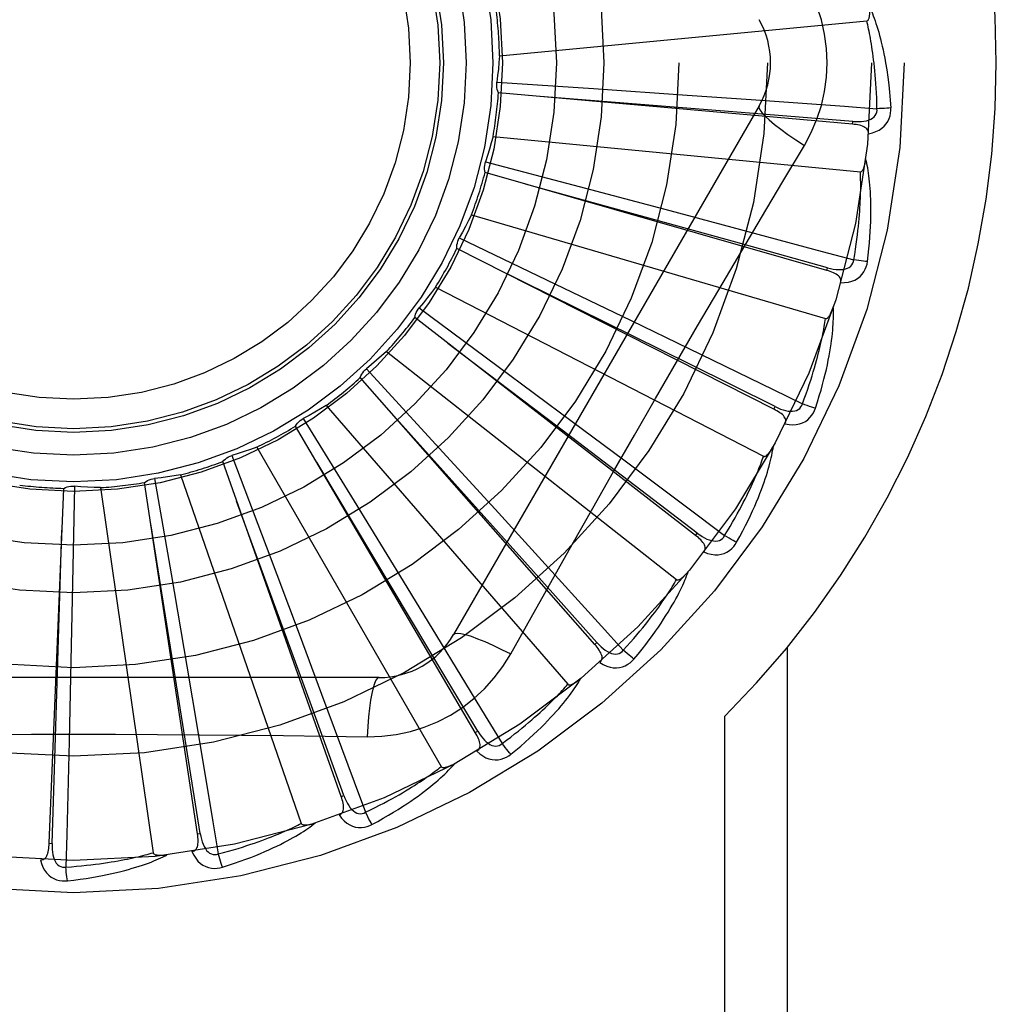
# Model space of a CAD drawing. Header units: inches. Extents: x 0 to 227, y 0 to 147.
# Tile 84 of 256: x 97.903 to 98.234, y 46.173 to 46.507. Entities that reach past the tile are written whole.
import ezdxf

# ---------------------------------------------------------------- set-up
doc = ezdxf.new("R2010")
doc.units = ezdxf.units.IN
doc.header["$LTSCALE"] = 12.4666666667
doc.header["$MEASUREMENT"] = 0
doc.linetypes.add('HIDDEN', pattern=[0.2, 0.1, -0.1])
doc.layers.add('RIGHTHAND_DOOR_ASSEMBLY', color=7, linetype='CONTINUOUS')

msp = doc.modelspace()

# ---------------------------------------------------------------- linework, layer by layer
at = {"layer": 'RIGHTHAND_DOOR_ASSEMBLY', "color": 8, "linetype": 'HIDDEN'}
for p, q in [((98.0656829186, 46.4946837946), (98.1900858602, 46.50656283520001)), ((98.0647878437, 46.4858343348), (98.0975086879, 46.4836356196)), ((98.1852216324, 46.4715655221), (98.06534034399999, 46.4821976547)), ((98.0975086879, 46.4836356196), (98.1292266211, 46.4814459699)), ((98.1292266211, 46.4814459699), (98.1509263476, 46.4799140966)), ((98.1535929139, 46.4778099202), (98.05015096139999, 46.29864320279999)), ((98.18522177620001, 46.47156550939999), (98.1853061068, 46.4725213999)), ((98.0635099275, 46.4673461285), (98.187912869, 46.4554670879)), ((98.06095625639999, 46.45882598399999), (98.0926696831, 46.45047454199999)), ((98.17651325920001, 46.422022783), (98.06081052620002, 46.4551504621)), ((98.0926696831, 46.45047454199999), (98.12340003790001, 46.4423218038)), ((98.12340003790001, 46.4423218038), (98.1444177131, 46.4367109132)), ((98.0562025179, 46.440913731), (98.17610921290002, 46.4057059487)), ((98.05208254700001, 46.433030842), (98.0816423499, 46.4188285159)), ((98.1585862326, 46.3750234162), (98.05124385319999, 46.4294493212)), ((98.176513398, 46.4220227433), (98.1767771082, 46.42294540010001)), ((98.0816423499, 46.4188285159), (98.11027445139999, 46.4050073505)), ((98.0440247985, 46.4163419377), (98.15510150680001, 46.3590779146)), ((98.03848743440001, 46.4093812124), (98.0648252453, 46.3898413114)), ((98.13208848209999, 46.3322661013), (98.03698608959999, 46.4060231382)), ((98.11027445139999, 46.4050073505), (98.1298504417, 46.3955202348)), ((98.02741690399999, 46.3945188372), (98.1256490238, 46.3172682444)), ((98.0651336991, 46.3844416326), (98.0481967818, 46.39730531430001)), ((98.02066228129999, 46.38873185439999), (98.04282618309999, 46.3645606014)), ((98.0648252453, 46.3898413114), (98.0903242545, 46.3708512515)), ((98.09797770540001, 46.2952961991), (98.01855254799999, 46.3857185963)), ((98.0901592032, 46.365416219), (98.0651336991, 46.3844416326)), ((98.0069790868, 46.3762331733), (98.0888162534, 46.2817880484)), ((98.1585863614, 46.375023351), (98.1590199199, 46.3758794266)), ((97.9992513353, 46.3718290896), (98.0164402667, 46.3439000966)), ((98.0574867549, 46.2654498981), (97.99660946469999, 46.3692695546)), ((98.0903242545, 46.3708512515), (98.10775103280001, 46.3578307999)), ((98.04282618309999, 46.3645606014), (98.06427049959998, 46.3410879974)), ((98.1326763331, 46.3330245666), (98.0901592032, 46.365416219)), ((97.98345002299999, 46.3621458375), (98.04593442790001, 46.2539196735)), ((97.97502844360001, 46.3592838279), (97.98662115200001, 46.3286065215)), ((98.012079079, 46.2438059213), (97.97194992, 46.35727052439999)), ((97.9488690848, 46.3515494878), (97.9544465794, 46.3192326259)), ((97.9576801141, 46.3527659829), (97.9985534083, 46.2346703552)), ((97.9131965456, 46.227929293), (97.9181124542, 46.3481806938)), ((97.92171872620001, 46.3489056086), (97.9210794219, 46.3161172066)), ((97.9306007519, 46.3484326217), (97.94838566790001, 46.2247358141)), ((97.9633958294, 46.23114653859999), (97.94546517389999, 46.35015518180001)), ((98.0164402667, 46.3439000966), (98.03305483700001, 46.3167933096)), ((98.06427049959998, 46.3410879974), (98.0789182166, 46.3250048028)), ((98.1320885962, 46.3322660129), (98.1326763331, 46.3330245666)), ((97.98662115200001, 46.3286065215), (97.9978054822, 46.2988452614)), ((97.9544465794, 46.3192326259), (97.95979643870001, 46.2878925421)), ((97.9210794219, 46.3161172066), (97.9204014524, 46.28433101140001)), ((98.03305483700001, 46.3167933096), (98.044394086, 46.2982286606)), ((98.0694812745, 46.2920824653), (98.0763842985, 46.30445765)), ((97.9978054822, 46.2988452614), (98.0054264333, 46.2784701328)), ((98.0979778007, 46.2952960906), (98.09869847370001, 46.2959297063)), ((98.163236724, 46.0223932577), (98.163236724, 46.2944149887)), ((97.95979643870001, 46.2878925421), (97.9634236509, 46.2664433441)), ((98.0248918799, 46.2840598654), (97.8180079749, 46.2840598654)), ((97.9204014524, 46.28433101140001), (97.91990382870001, 46.262582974)), ((98.14202352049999, 46.0223932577), (98.14202352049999, 46.27102582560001)), ((98.057486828, 46.2654497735), (98.05831438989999, 46.2659355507)), ((98.0120791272, 46.2438057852), (98.01298366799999, 46.2441261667)), ((97.963395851, 46.23114639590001), (97.96434467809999, 46.2312898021)), ((97.9131965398, 46.2279291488), (97.9141553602, 46.22789039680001))]:
    msp.add_line(p, q, dxfattribs=at)
for points in [[(98.17669159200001, 46.4923932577), (98.1764697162, 46.49727037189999), (98.17581525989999, 46.5021029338), (98.1747306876, 46.5068785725), (98.1732192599, 46.51155069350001), (98.1712868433, 46.5160736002), (98.1689398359, 46.5204367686)], [(98.1900858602, 46.50656283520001), (98.1902511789, 46.5066109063), (98.1903964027, 46.5066958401), (98.1905204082, 46.5068213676), (98.1906265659, 46.506976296), (98.1907172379, 46.5071515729), (98.1907943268, 46.5073445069), (98.19086005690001, 46.5075490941), (98.1909158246, 46.5077662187), (98.1909636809, 46.5079950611), (98.1910038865, 46.5082347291), (98.1910372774, 46.5084842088), (98.1910641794, 46.50874304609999), (98.1910851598, 46.50901004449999), (98.1911003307, 46.5092864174), (98.19111007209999, 46.5095726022), (98.191114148, 46.5098697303), (98.1911124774, 46.510183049), (98.1911049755, 46.51050064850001), (98.1910915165, 46.51081109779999), (98.1910721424, 46.51111820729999)], [(98.1910647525, 46.5111956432), (98.19136747, 46.51052843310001), (98.1916709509, 46.5098253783), (98.19197441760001, 46.5090872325), (98.1922786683, 46.5083112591), (98.192584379, 46.5074954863), (98.192890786, 46.5066382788), (98.19319746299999, 46.505738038), (98.1935038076, 46.5047926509), (98.19380907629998, 46.5038001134), (98.1941129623, 46.5027584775), (98.1944148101, 46.50166578), (98.19471452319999, 46.5005200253), (98.195011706, 46.4993194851), (98.19530605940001, 46.4980613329), (98.195597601, 46.4967434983), (98.19588427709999, 46.4953619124), (98.1961642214, 46.4939113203), (98.1964362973, 46.4923932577)], [(98.19354271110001, 46.4768193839), (98.1934952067, 46.4786690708), (98.19343400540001, 46.4804440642), (98.1933584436, 46.4821427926), (98.19327051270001, 46.4837699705), (98.19317160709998, 46.4853288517), (98.19306285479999, 46.486822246), (98.19294553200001, 46.4882531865), (98.1928205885, 46.489624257), (98.19268912, 46.4909382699), (98.19255196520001, 46.49219757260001), (98.1924100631, 46.4934047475), (98.192264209, 46.494561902), (98.1921153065, 46.4956713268), (98.1919639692, 46.4967350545), (98.1918110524, 46.49775530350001), (98.1916567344, 46.49873380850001), (98.1915014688, 46.4996725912), (98.1913452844, 46.50057300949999), (98.1911882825, 46.5014366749), (98.1910307, 46.5022648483), (98.1908727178, 46.5030588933), (98.190714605, 46.50382011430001), (98.1905566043, 46.50454984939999), (98.190398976, 46.5052493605), (98.19024210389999, 46.5059205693), (98.1900858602, 46.50656283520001)], [(98.0656829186, 46.4946837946), (98.0655090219, 46.4924625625), (98.0653018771, 46.49024724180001), (98.0650614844, 46.4880378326), (98.0647878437, 46.4858343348)], [(98.1689398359, 46.4643497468), (98.17128327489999, 46.468707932), (98.17321493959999, 46.4732294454), (98.17472936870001, 46.4779056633), (98.17581707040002, 46.4826860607), (98.1764715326, 46.4875188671), (98.17669159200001, 46.4923932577)], [(98.1964362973, 46.4923932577), (98.1968344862, 46.4899579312), (98.19719222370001, 46.4874768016), (98.1975081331, 46.4849506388), (98.19778269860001, 46.48237928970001), (98.198016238, 46.4797625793), (98.1982072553, 46.4771013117)], [(98.06534034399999, 46.4821976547), (98.06510587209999, 46.4827730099), (98.0649279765, 46.4833654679), (98.064805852, 46.4839809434), (98.0647409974, 46.4846041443), (98.0647351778, 46.4852198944), (98.0647878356, 46.4858342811)], [(98.1853061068, 46.4725213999), (98.1531398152, 46.4750963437), (98.0794845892, 46.4809247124)], [(98.1509263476, 46.4799140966), (98.1825246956, 46.4776262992), (98.19354271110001, 46.4768193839)], [(98.1535927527, 46.477809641), (98.15352977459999, 46.4772415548), (98.1538596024, 46.4764572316), (98.1545633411, 46.47548670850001), (98.15562805, 46.4743351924), (98.1570549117, 46.4730029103), (98.1588342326, 46.4715068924), (98.160942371, 46.469868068), (98.1633529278, 46.4681102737), (98.1660452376, 46.4662525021), (98.16894152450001, 46.4643486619)], [(98.1853058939, 46.4725228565), (98.1863419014, 46.47246180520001), (98.1873246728, 46.4724521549), (98.1882567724, 46.4724967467), (98.189134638, 46.4725976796), (98.1899576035, 46.4727596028), (98.1907186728, 46.47298337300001), (98.191415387, 46.47326865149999), (98.19203054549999, 46.4736199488), (98.1925459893, 46.4740400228), (98.192960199, 46.4745233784), (98.1932647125, 46.4750678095), (98.1934627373, 46.4756476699), (98.1935553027, 46.47623357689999), (98.1935429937, 46.4768237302)], [(98.1906473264, 46.4683423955), (98.1919715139, 46.4686448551), (98.1931682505, 46.4690499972), (98.19424565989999, 46.4695597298), (98.1951931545, 46.4701683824), (98.196010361, 46.4708734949), (98.19669475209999, 46.4716636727), (98.1972450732, 46.47253716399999), (98.1976677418, 46.47345999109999), (98.19795952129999, 46.4744076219), (98.19814047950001, 46.4753494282), (98.1982236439, 46.476243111), (98.1982072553, 46.4771013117)], [(98.1982072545, 46.4771013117), (98.1975910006, 46.4770352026), (98.196886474, 46.4769747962), (98.1961177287, 46.476922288), (98.19529417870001, 46.4768783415), (98.1944254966, 46.4768436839), (98.19354270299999, 46.4768196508)], [(98.1906471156, 46.468337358), (98.1906428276, 46.46880040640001), (98.1905565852, 46.4692240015), (98.19038329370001, 46.4696093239), (98.19013823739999, 46.4699528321), (98.1898341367, 46.4702488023), (98.1894735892, 46.470504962), (98.1890611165, 46.4707261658), (98.1886036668, 46.4709153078), (98.1881080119, 46.4710756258), (98.1875792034, 46.4712109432), (98.18702400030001, 46.4713255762), (98.18644405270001, 46.4714212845), (98.18584375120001, 46.4715016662), (98.1852216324, 46.4715655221)], [(98.0635099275, 46.4673461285), (98.06291880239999, 46.4651979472), (98.06229614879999, 46.4630618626), (98.0616419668, 46.4609378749), (98.06095625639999, 46.45882598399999)], [(98.13997591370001, 46.4154865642), (98.1544272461, 46.4399594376), (98.16164861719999, 46.4521399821), (98.1689398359, 46.4643497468)], [(98.06081052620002, 46.4551504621), (98.06068917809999, 46.4557597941), (98.0606266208, 46.4563752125), (98.0606231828, 46.4570026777), (98.0606774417, 46.4576268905), (98.06078825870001, 46.4582326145), (98.0609562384, 46.4588259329)], [(98.187912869, 46.4554670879), (98.1880850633, 46.45548332), (98.18824422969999, 46.4555396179), (98.18838992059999, 46.4556398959), (98.1885234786, 46.4557724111), (98.18864562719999, 46.4559276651), (98.1887577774, 46.4561028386), (98.1888611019, 46.45629179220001), (98.1889570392, 46.4564949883), (98.1890473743, 46.4567111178), (98.18913223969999, 46.4569393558), (98.1892122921, 46.457178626), (98.1892877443, 46.4574283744), (98.1893589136, 46.4576872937), (98.1894261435, 46.4579565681), (98.1894898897, 46.4582365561), (98.1895501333, 46.458528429), (98.1896072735, 46.4588332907), (98.189660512, 46.4591517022), (98.1897091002, 46.45948470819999), (98.1897532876, 46.4598319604)], [(98.19031187, 46.4250009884), (98.19058241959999, 46.4272133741), (98.1908122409, 46.4293345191), (98.19100399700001, 46.4313618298), (98.1911606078, 46.4333010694), (98.19128439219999, 46.4351561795), (98.1913780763, 46.436930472), (98.1914438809, 46.4386276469), (98.1914843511, 46.44025081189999), (98.1915016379, 46.44180340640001), (98.1914981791, 46.4432883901), (98.19147608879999, 46.44470902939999), (98.1914377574, 46.4460680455), (98.1913859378, 46.4473686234), (98.1913211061, 46.4486128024), (98.19124446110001, 46.4498031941), (98.19115587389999, 46.4509413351), (98.19105505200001, 46.4520290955), (98.1909429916, 46.45306809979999), (98.19081993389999, 46.4540599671), (98.19068742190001, 46.45500661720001), (98.1905465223, 46.4559098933), (98.1903986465, 46.4567716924), (98.1902456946, 46.45759377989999), (98.1900870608, 46.458378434), (98.1899224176, 46.4591288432), (98.18975242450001, 46.4598440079)], [(98.18567826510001, 46.4256069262), (98.18598167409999, 46.4274321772), (98.18625749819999, 46.4291866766), (98.1865047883, 46.430869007), (98.18672639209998, 46.43248342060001), (98.186924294, 46.4340328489), (98.18710013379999, 46.4355198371), (98.1872557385, 46.436947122), (98.1873925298, 46.4383170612), (98.1875121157, 46.4396322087), (98.1876157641, 46.4408947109), (98.1877048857, 46.4421069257), (98.1877806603, 46.4432707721), (98.18784440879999, 46.444388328), (98.1878971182, 46.4454614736), (98.18794004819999, 46.446492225), (98.1879737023, 46.4474822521), (98.1879989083, 46.448433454), (98.1880159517, 46.4493471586), (98.1880252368, 46.4502249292), (98.18802723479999, 46.4510679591), (98.18802238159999, 46.4518775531), (98.1880111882, 46.4526549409), (98.18799414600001, 46.45340139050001), (98.1879717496, 46.45411809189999), (98.18794473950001, 46.4548068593), (98.187912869, 46.4554670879)], [(98.1767771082, 46.42294540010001), (98.1456794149, 46.4315613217), (98.0744582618, 46.4512237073)], [(98.0562025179, 46.440913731), (98.0552155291, 46.4389162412), (98.05419987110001, 46.4369365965), (98.05315554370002, 46.43497479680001), (98.05208254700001, 46.433030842)], [(98.1444177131, 46.4367109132), (98.17501206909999, 46.4284844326), (98.18567826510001, 46.4256069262)], [(98.05124385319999, 46.4294493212), (98.0512400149, 46.430070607), (98.0512950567, 46.4306867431), (98.05141042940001, 46.4313035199), (98.0515818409, 46.4319061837), (98.0518052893, 46.4324799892), (98.05208251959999, 46.4330307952)], [(98.17677717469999, 46.4229468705), (98.1777829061, 46.4226908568), (98.17874609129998, 46.42249539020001), (98.1796697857, 46.42236277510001), (98.18055088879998, 46.4222957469), (98.18138962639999, 46.4222989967), (98.182179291, 46.4223746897), (98.18291740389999, 46.4225229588), (98.1835879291, 46.4227514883), (98.18417355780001, 46.4230664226), (98.1846717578, 46.4234626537), (98.1850738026, 46.4239396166), (98.1853779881, 46.4244715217), (98.1855797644, 46.4250293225), (98.185679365, 46.4256111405)], [(98.18123092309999, 46.4178310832), (98.1825884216, 46.4178774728), (98.1838402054, 46.4180488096), (98.18499461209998, 46.4183454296), (98.1860401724, 46.41876376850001), (98.1869760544, 46.4193014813), (98.1877976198, 46.4199478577), (98.1885033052, 46.420701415), (98.1890929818, 46.4215275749), (98.18955882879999, 46.422402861), (98.1899147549, 46.4232934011), (98.1901655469, 46.4241551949), (98.19031187, 46.4250009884)], [(98.1903118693, 46.4250009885), (98.18969424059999, 46.42505270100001), (98.18899101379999, 46.4251267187), (98.18822622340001, 46.4252206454), (98.18740923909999, 46.4253333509), (98.1865496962, 46.4254637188), (98.1856783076, 46.4256071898)], [(98.1590199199, 46.3758794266), (98.13011477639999, 46.3902249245), (98.06390181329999, 46.423010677)], [(98.18122990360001, 46.4178277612), (98.18131323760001, 46.4182822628), (98.1813086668, 46.41871393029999), (98.1812114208, 46.41912498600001), (98.1810358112, 46.4195087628), (98.1807932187, 46.4198569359), (98.1804876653, 46.4201767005), (98.1801245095, 46.4204719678), (98.17971112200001, 46.42074426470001), (98.1792547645, 46.4209954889), (98.17876112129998, 46.4212284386), (98.1782376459, 46.4214460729), (98.1776862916, 46.42164980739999), (98.1771120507, 46.4218423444), (98.17651325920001, 46.422022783)], [(98.0440247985, 46.4163419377), (98.04267761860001, 46.414567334), (98.0413056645, 46.4128156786), (98.0399089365, 46.4110869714), (98.03848743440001, 46.4093812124)], [(98.0763842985, 46.30445765), (98.0902839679, 46.3291469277), (98.0972770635, 46.3415187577), (98.10431163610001, 46.3538881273), (98.11136826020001, 46.3662449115), (98.11847308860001, 46.37858439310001), (98.1256049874, 46.3909096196), (98.1327790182, 46.4032043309), (98.13997591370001, 46.4154865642)], [(98.03698608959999, 46.4060231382), (98.0370998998, 46.4066339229), (98.0372705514, 46.4072285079), (98.037500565, 46.4078123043), (98.0377829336, 46.40837163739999), (98.0381109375, 46.4088927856), (98.03848739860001, 46.4093811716)], [(98.1726991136, 46.3753363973), (98.1733834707, 46.3774576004), (98.1740105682, 46.3794969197), (98.1745825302, 46.3814513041), (98.1751033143, 46.3833258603), (98.17557594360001, 46.3851240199), (98.1760037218, 46.3868485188), (98.17638952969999, 46.3885025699), (98.17673645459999, 46.3900887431), (98.1770472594, 46.3916100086), (98.1773248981, 46.39306881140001), (98.17757206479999, 46.3944679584), (98.17779162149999, 46.3958096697), (98.1779868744, 46.3970965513), (98.17815867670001, 46.3983305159), (98.1783086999, 46.3995139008), (98.1784371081, 46.4006482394), (98.1785439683, 46.40173542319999), (98.1786305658, 46.4027768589), (98.178697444, 46.4037740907), (98.1787464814, 46.4047287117), (98.17877907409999, 46.4056423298), (98.17879696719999, 46.4065165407), (98.17880236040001, 46.4073527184), (98.1787950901, 46.4081532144), (98.17877543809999, 46.4089212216), (98.1787438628, 46.4096556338)], [(98.17610921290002, 46.4057059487), (98.1762813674, 46.4056892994), (98.1764483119, 46.4057144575), (98.1766103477, 46.4057853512), (98.1767665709, 46.4058901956), (98.17691589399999, 46.4060195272), (98.17705916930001, 46.4061703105), (98.1771963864, 46.40633629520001), (98.17732904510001, 46.406517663), (98.17745865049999, 46.4067127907), (98.1775851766, 46.4069208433), (98.17770906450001, 46.4071406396), (98.1778304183, 46.4073715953), (98.1779493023, 46.4076123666), (98.17806627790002, 46.4078640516), (98.1781818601, 46.4081269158), (98.1782962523, 46.408402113), (98.17841171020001, 46.4086957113), (98.1785225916, 46.40899323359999), (98.1786233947, 46.4092806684), (98.1787159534, 46.4095626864)], [(98.1682639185, 46.3768083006), (98.16890727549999, 46.3785431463), (98.16951015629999, 46.3802137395), (98.17007136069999, 46.38181886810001), (98.1705944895, 46.38336216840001), (98.17108204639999, 46.38484614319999), (98.17153612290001, 46.3862729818), (98.1719590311, 46.3876450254), (98.17235261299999, 46.3889643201), (98.17271893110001, 46.3902330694), (98.1730596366, 46.3914531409), (98.1733765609, 46.3926265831), (98.17367122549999, 46.3937550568), (98.1739453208, 46.3948403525), (98.17420017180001, 46.3958841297), (98.174437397, 46.3968881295), (98.1746578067, 46.3978538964), (98.1748625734, 46.3987831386), (98.17505222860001, 46.3996771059), (98.175227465, 46.4005372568), (98.1753889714, 46.40136467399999), (98.1755374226, 46.40216055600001), (98.175673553, 46.4029260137), (98.1757980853, 46.4036621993), (98.1759117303, 46.4043701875), (98.1760155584, 46.4050516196), (98.17610921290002, 46.4057059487)], [(98.02741690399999, 46.3945188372), (98.0257582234, 46.3930312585), (98.02407955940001, 46.3915709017), (98.022380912, 46.390137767), (98.02066228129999, 46.38873185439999)], [(98.1298504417, 46.3955202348), (98.15833504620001, 46.3816523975), (98.1682639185, 46.3768083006)], [(98.01855254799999, 46.3857185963), (98.01877989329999, 46.3862968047), (98.019059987, 46.3868483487), (98.0193963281, 46.3873780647), (98.0197794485, 46.3878738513), (98.0202001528, 46.3883235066), (98.0206622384, 46.3887318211)], [(98.0069790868, 46.3762331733), (98.0050688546, 46.37508638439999), (98.0031441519, 46.3739701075), (98.00120497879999, 46.3728843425), (97.9992513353, 46.3718290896)], [(98.09869847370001, 46.2959297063), (98.0771955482, 46.3199905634), (98.02791078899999, 46.3750366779)], [(98.162423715, 46.3700115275), (98.1625915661, 46.3704420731), (98.1626687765, 46.370866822), (98.1626510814, 46.37128885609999), (98.1625512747, 46.3716989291), (98.1623789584, 46.3720867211), (98.16213944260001, 46.3724585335), (98.1618387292, 46.3728171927), (98.16148434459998, 46.3731628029), (98.1610837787, 46.3734958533), (98.16064314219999, 46.373818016), (98.1601703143, 46.3741307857), (98.1596674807, 46.3744351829), (98.159140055, 46.3747329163), (98.1585862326, 46.3750234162)], [(98.1590202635, 46.375880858), (98.1599593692, 46.3754391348), (98.160868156, 46.37506491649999), (98.1617500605, 46.3747598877), (98.16260255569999, 46.3745273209), (98.1634267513, 46.37437177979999), (98.1642164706, 46.37429666), (98.164969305, 46.3743025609), (98.1656709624, 46.3744000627), (98.16630560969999, 46.3745984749), (98.16686979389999, 46.3748932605), (98.167354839, 46.3752855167), (98.1677541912, 46.375750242), (98.16805788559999, 46.3762597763), (98.1682657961, 46.3768122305)], [(98.1624253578, 46.3700146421), (98.1637671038, 46.36980328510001), (98.1650286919, 46.369734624), (98.1662183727, 46.3698074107), (98.1673242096, 46.3700203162), (98.1683449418, 46.370371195), (98.16927398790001, 46.3708504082), (98.17010953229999, 46.3714567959), (98.1708449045, 46.37215642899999), (98.17146798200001, 46.3729277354), (98.1719860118, 46.3737348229), (98.1723953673, 46.3745335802), (98.1726991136, 46.3753363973)], [(98.1726991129, 46.3753363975), (98.1721024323, 46.3755040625), (98.1714259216, 46.3757098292), (98.1706927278, 46.375946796), (98.16991183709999, 46.3762120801), (98.16909249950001, 46.3765027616), (98.1682640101, 46.3768085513)], [(97.99660946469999, 46.3692695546), (97.99694212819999, 46.3697942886), (97.9973215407, 46.3702828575), (97.9977520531, 46.3707393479), (97.9982220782, 46.3711536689), (97.9987202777, 46.3715155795), (97.9992512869, 46.371829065)], [(97.98345002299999, 46.3621458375), (97.9813572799, 46.3613812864), (97.9792561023, 46.3606494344), (97.9771464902, 46.3599502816), (97.97502844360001, 46.3592838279)], [(98.14600555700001, 46.32990254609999), (98.14707898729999, 46.3318559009), (98.14808069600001, 46.333739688), (98.14901219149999, 46.3355505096), (98.1498783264, 46.3372926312), (98.15068271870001, 46.3389688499), (98.1514291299, 46.34058122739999), (98.15212099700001, 46.34213237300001), (98.1527618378, 46.343624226), (98.1533549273, 46.3450591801), (98.153903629, 46.3464390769), (98.15441111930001, 46.3477661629), (98.15488062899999, 46.3490420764), (98.1553158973, 46.3502687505), (98.1557181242, 46.35144790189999), (98.1560893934, 46.3525815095), (98.1564301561, 46.3536710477), (98.156740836, 46.3547183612), (98.1570229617, 46.3557245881), (98.15727735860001, 46.35669114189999), (98.15750617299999, 46.3576192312), (98.1577110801, 46.3585101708), (98.15789409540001, 46.35936519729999), (98.15805763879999, 46.36018524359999), (98.1582019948, 46.3609726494), (98.1583280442, 46.36173049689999), (98.15843602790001, 46.362457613)], [(98.15510150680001, 46.3590779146), (98.1552673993, 46.3590289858), (98.15543608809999, 46.3590220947), (98.1556086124, 46.3590610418), (98.1557818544, 46.3591344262), (98.15595295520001, 46.3592331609), (98.15612217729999, 46.3593541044), (98.15628832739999, 46.359491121), (98.15645291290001, 46.3596441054), (98.1566171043, 46.3598111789), (98.1567807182, 46.3599915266), (98.15694396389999, 46.3601839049), (98.15710683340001, 46.3603877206), (98.15726913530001, 46.3606016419), (98.15743162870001, 46.3608266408), (98.15759486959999, 46.3610628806), (98.1577592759, 46.3613114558), (98.15792556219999, 46.36157312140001), (98.1580933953, 46.3618490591), (98.1582626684, 46.3621408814), (98.15843341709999, 46.3624480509)], [(97.97194992, 46.35727052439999), (97.9723758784, 46.3577228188), (97.9728408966, 46.3581307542), (97.9733500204, 46.3584975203), (97.9738899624, 46.3588154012), (97.9744476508, 46.3590764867), (97.97502839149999, 46.359283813)], [(98.10775103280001, 46.3578307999), (98.1330963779, 46.3388228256), (98.14192907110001, 46.3321872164)], [(98.14192907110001, 46.3321872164), (98.1428891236, 46.33376895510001), (98.14379727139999, 46.3352952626), (98.14465210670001, 46.33676517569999), (98.1454578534, 46.3381815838), (98.14621744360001, 46.33954647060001), (98.14693334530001, 46.3408615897), (98.14760827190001, 46.3421288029), (98.1482444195, 46.34334977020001), (98.1488442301, 46.3445262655), (98.14940967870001, 46.3456598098), (98.1499429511, 46.346752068), (98.1504458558, 46.347804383), (98.15092039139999, 46.3488181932), (98.151368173, 46.3497948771), (98.1517911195, 46.35073583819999), (98.15219031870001, 46.3516424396), (98.1525672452, 46.35251613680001), (98.1529226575, 46.3533580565), (98.1532575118, 46.3541694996), (98.1535726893, 46.35495139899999), (98.15386907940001, 46.3557048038), (98.1541476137, 46.3564306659), (98.15440921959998, 46.35712997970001), (98.1546547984, 46.3578036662), (98.1548857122, 46.35845313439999), (98.15510150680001, 46.3590779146)], [(98.05831438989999, 46.2659355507), (98.0417535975, 46.29363105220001), (98.00377702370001, 46.3570096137)], [(97.94546517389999, 46.35015518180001), (97.9459690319, 46.3505186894), (97.946502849, 46.35083124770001), (97.94707218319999, 46.3510950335), (97.9476625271, 46.3513049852), (97.9482595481, 46.35145580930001), (97.9488690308, 46.351549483)], [(97.9576801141, 46.3527659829), (97.9554804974, 46.3524113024), (97.9532787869, 46.3520903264), (97.9510749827, 46.3518030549), (97.9488690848, 46.3515494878)], [(97.9181124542, 46.3481806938), (97.91867600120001, 46.3484422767), (97.9192593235, 46.34864816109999), (97.9198682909, 46.34879943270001), (97.9204877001, 46.348893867), (97.9211024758, 46.3489289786), (97.92171867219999, 46.3489056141)], [(97.9306007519, 46.3484326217), (97.9283737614, 46.348500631), (97.92615109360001, 46.34860213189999), (97.92393274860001, 46.3487371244), (97.92171872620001, 46.3489056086)], [(98.01298366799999, 46.2441261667), (98.00196355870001, 46.274455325), (97.9766677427, 46.3438756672)], [(97.96434467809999, 46.2312898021), (97.9592635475, 46.2631564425), (97.9475627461, 46.3361095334)], [(97.9141553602, 46.22789039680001), (97.91519685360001, 46.2601427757), (97.9175139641, 46.3339919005)], [(98.13490785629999, 46.32661803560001), (98.13515431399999, 46.3270093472), (98.1353106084, 46.3274119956), (98.1353731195, 46.32782978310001), (98.1353527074, 46.3282513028), (98.1352568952, 46.32866469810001), (98.13509207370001, 46.32907512), (98.1348646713, 46.32948420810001), (98.1345820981, 46.3298906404), (98.1342518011, 46.3302934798), (98.13388009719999, 46.3306932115), (98.1334750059, 46.33108981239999), (98.1330388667, 46.3314838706), (98.13257731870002, 46.3318760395), (98.13208848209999, 46.3322661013)], [(98.1326769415, 46.333025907), (98.13351547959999, 46.3324144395), (98.13433702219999, 46.3318749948), (98.1351452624, 46.3314085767), (98.1359383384, 46.3310188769), (98.1367182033, 46.3307101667), (98.1374794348, 46.330486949), (98.13821978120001, 46.3303502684), (98.13892721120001, 46.3303132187), (98.1395879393, 46.3303879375), (98.1401977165, 46.3305706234), (98.1407482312, 46.33086399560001), (98.14122831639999, 46.3312447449), (98.1416229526, 46.3316875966), (98.1419316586, 46.3321907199)], [(98.1460055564, 46.32990254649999), (98.1454513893, 46.3301801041), (98.1448260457, 46.3305101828), (98.14415094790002, 46.33088162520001), (98.1434343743, 46.3312898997), (98.142684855, 46.33173038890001), (98.1419292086, 46.33218744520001)], [(98.1349103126, 46.3266212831), (98.1361878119, 46.3261598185), (98.13741360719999, 46.325853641), (98.1385955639, 46.3256999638), (98.13972170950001, 46.3256997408), (98.14079040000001, 46.32585110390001), (98.1417933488, 46.32614583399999), (98.1427285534, 46.3265831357), (98.1435830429, 46.3271309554), (98.14434083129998, 46.3277704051), (98.145002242, 46.3284648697), (98.14555536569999, 46.3291717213), (98.14600555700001, 46.32990254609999)], [(98.0789182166, 46.3250048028), (98.1002082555, 46.3015436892), (98.10762553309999, 46.2933563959)], [(98.1111959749, 46.2903415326), (98.1126196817, 46.29205643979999), (98.1139597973, 46.29371660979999), (98.1152171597, 46.2953184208), (98.11639734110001, 46.29686514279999), (98.1175044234, 46.2983588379), (98.11854249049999, 46.2998008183), (98.11951541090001, 46.301192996), (98.1204270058, 46.30253660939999), (98.1212809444, 46.303833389), (98.1220808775, 46.3050845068), (98.1228303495, 46.3062915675), (98.1235328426, 46.3074555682), (98.12419239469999, 46.3085776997), (98.12481050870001, 46.3096594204), (98.1253896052, 46.310702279), (98.12593040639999, 46.311707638), (98.1264336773, 46.3126772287), (98.1269011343, 46.3136118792), (98.12733385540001, 46.3145128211), (98.1277341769, 46.3153808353), (98.1281039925, 46.3162168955), (98.1284455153, 46.3170218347), (98.12876129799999, 46.3177961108), (98.12905206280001, 46.31854196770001), (98.129319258, 46.3192622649), (98.12956289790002, 46.3199558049)], [(98.1256490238, 46.3172682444), (98.12580265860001, 46.3171888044), (98.1259669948, 46.3171501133), (98.1261437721, 46.3171557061), (98.1263277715, 46.31719497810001), (98.126514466, 46.3172595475), (98.12670351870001, 46.3173462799), (98.1268925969, 46.3174493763), (98.1270831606, 46.3175684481), (98.1272760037, 46.317701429), (98.12747079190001, 46.3178475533), (98.1276674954, 46.31800556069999), (98.12786599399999, 46.3181748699), (98.1280658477, 46.3183542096), (98.128267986, 46.3185443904), (98.1284729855, 46.3187454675), (98.128681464, 46.3189584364), (98.1288978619, 46.3191882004), (98.1291112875, 46.319423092), (98.12931115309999, 46.3196518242), (98.12950098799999, 46.3198781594)], [(98.10762553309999, 46.2933563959), (98.10886758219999, 46.2947278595), (98.1100481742, 46.2960547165), (98.11116574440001, 46.29733628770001), (98.1122249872, 46.2985746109), (98.1132291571, 46.299771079), (98.1141810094, 46.3009269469), (98.1150835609, 46.3020435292), (98.11593928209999, 46.3031220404), (98.1167509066, 46.3041637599), (98.1175206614, 46.3051698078), (98.11825100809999, 46.306141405), (98.1189439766, 46.307079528), (98.1196018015, 46.3079852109), (98.12022632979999, 46.3088595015), (98.12081971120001, 46.3097034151), (98.1213832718, 46.3105180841), (98.121918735, 46.31130465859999), (98.12242705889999, 46.3120641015), (98.12290942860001, 46.3127975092), (98.1233668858, 46.3135056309), (98.1238005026, 46.31418932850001), (98.1242113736, 46.31484936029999), (98.12460059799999, 46.3154865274), (98.1249692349, 46.3161015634), (98.1253188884, 46.3166955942), (98.1256490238, 46.3172682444)], [(98.044394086, 46.2982286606), (98.06085934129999, 46.2711623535), (98.0665931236, 46.2617192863)], [(98.05015096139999, 46.29864320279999), (98.0506114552, 46.2989820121), (98.0514557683, 46.2990885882), (98.0526481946, 46.2989643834), (98.05417773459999, 46.2986180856), (98.0560449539, 46.2980485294), (98.0582302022, 46.2972556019), (98.0607036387, 46.2962492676), (98.0634311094, 46.295040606), (98.0663854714, 46.2936382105), (98.0694812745, 46.2920824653)], [(98.09967775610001, 46.2892173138), (98.0999934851, 46.28955448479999), (98.10022295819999, 46.2899200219), (98.1003633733, 46.2903183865), (98.1004231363, 46.2907361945), (98.10040729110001, 46.2911602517), (98.100323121, 46.2915944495), (98.1001772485, 46.29203918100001), (98.09997669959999, 46.2924917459), (98.0997286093, 46.2929498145), (98.09943927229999, 46.293412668), (98.09911655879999, 46.2938787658), (98.09876287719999, 46.2943482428), (98.09838388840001, 46.2948206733), (98.09797770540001, 46.2952961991)], [(98.0986993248, 46.2959309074), (98.0994069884, 46.2951717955), (98.100111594, 46.2944866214), (98.1008169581, 46.2938756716), (98.10152195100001, 46.29334292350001), (98.102229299, 46.2928922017), (98.1029345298, 46.2925289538), (98.1036356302, 46.2922546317), (98.1043232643, 46.2920843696), (98.10498619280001, 46.2920326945), (98.10561952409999, 46.292096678), (98.10621561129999, 46.2922805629), (98.106759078, 46.29256357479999), (98.10723039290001, 46.2929237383), (98.10762873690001, 46.2933593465)], [(98.0209084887, 46.26403895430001), (98.02584274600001, 46.26418908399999), (98.03071009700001, 46.2647732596), (98.03549553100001, 46.26578897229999), (98.0401658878, 46.26722738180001), (98.0446970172, 46.2690809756), (98.0490463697, 46.27133379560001), (98.0531748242, 46.273971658), (98.05705148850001, 46.2769684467), (98.0606429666, 46.2802952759), (98.0639270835, 46.2839366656), (98.0668761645, 46.2878698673), (98.0694812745, 46.2920824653)], [(98.1111959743, 46.2903415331), (98.1107043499, 46.2907189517), (98.1101527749, 46.2911614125), (98.1095601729, 46.2916539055), (98.1089338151, 46.2921904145), (98.10828120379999, 46.2927647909), (98.10762571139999, 46.2933565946)], [(98.09968025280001, 46.2892193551), (98.1008473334, 46.2885244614), (98.1019930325, 46.2879918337), (98.1031245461, 46.2876172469), (98.1042302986, 46.2874039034), (98.10530832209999, 46.2873502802), (98.10634892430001, 46.2874498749), (98.1073499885, 46.2877022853), (98.1082927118, 46.2880784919), (98.1091578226, 46.28856297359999), (98.10993870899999, 46.2891197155), (98.11061560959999, 46.2897091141), (98.1111959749, 46.2903415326)], [(98.0248915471, 46.28405986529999), (98.02436808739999, 46.28383035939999), (98.02385376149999, 46.283152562), (98.02336513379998, 46.2820578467), (98.02290024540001, 46.2805600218), (98.02245988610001, 46.27865818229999), (98.02205395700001, 46.2763692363), (98.02168876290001, 46.2737241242), (98.0213717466, 46.2707576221), (98.0211090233, 46.267497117), (98.0209083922, 46.26403692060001)], [(98.0665931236, 46.2617192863), (98.0680722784, 46.2628309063), (98.06948264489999, 46.2639103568), (98.07082255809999, 46.2649572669), (98.0720970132, 46.2659727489), (98.0733094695, 46.26695755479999), (98.0744628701, 46.26791239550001), (98.07556042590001, 46.2688379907), (98.07660479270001, 46.2697350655), (98.0775988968, 46.2706043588), (98.0785451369, 46.271446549), (98.0794461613, 46.2722623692), (98.08030414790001, 46.2730523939), (98.0811214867, 46.2738172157), (98.0819001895, 46.2745575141), (98.0826425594, 46.2752738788), (98.0833501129, 46.2759671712), (98.0840247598, 46.2766381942), (98.08466762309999, 46.2772877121), (98.0852800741, 46.2779165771), (98.0858632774, 46.2785253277), (98.0864184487, 46.2791146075), (98.0869468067, 46.2796849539), (98.0874495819, 46.2802369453), (98.0879279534, 46.28077110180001), (98.0883837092, 46.2812882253), (98.0888162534, 46.2817880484)], [(98.0695284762, 46.2580831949), (98.07125100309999, 46.25949767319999), (98.0728810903, 46.2608742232), (98.07441887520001, 46.26220913), (98.0758704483, 46.2635045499), (98.0772402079, 46.2647617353), (98.07853241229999, 46.2659812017), (98.07975122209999, 46.2671640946), (98.08090062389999, 46.2683109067), (98.0819845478, 46.2694226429), (98.08300680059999, 46.270499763), (98.08397116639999, 46.271543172), (98.0848812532, 46.27255319), (98.0857412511, 46.2735302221), (98.086552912, 46.2744754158), (98.0873189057, 46.2753898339), (98.08804019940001, 46.2762746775), (98.0887178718, 46.2771315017), (98.089353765, 46.277960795), (98.0899491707, 46.27876356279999), (98.0905065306, 46.2795401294), (98.09102788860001, 46.2802910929), (98.09151557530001, 46.2810168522), (98.0919721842, 46.2817173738), (98.09239884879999, 46.2823947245), (98.0927975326, 46.283051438), (98.0931680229, 46.2836863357)], [(98.0888162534, 46.2817880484), (98.0889520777, 46.2816809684), (98.0891061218, 46.28161187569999), (98.08928076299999, 46.28158391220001), (98.08946886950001, 46.2815876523), (98.0896644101, 46.2816157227), (98.08986646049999, 46.2816651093), (98.0900716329, 46.2817305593), (98.0902812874, 46.2818114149), (98.0904958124, 46.2819054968), (98.09071473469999, 46.2820121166), (98.0909377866, 46.2821300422), (98.0911647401, 46.2822587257), (98.0913949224, 46.28239700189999), (98.0916293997, 46.282545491), (98.0918687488, 46.2827041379), (98.09211376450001, 46.2828738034), (98.0923651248, 46.2830547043), (98.09262375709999, 46.2832487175), (98.092890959, 46.28345803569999), (98.0931662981, 46.283681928)], [(98.0054264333, 46.2784701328), (98.0164718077, 46.2487768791), (98.0203148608, 46.23841933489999)], [(97.8361601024, 46.2642483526), (97.86449147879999, 46.2645555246), (97.87870234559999, 46.2646852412), (97.8929318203, 46.26477780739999), (97.90716142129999, 46.2648449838), (97.9214001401, 46.26486176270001), (97.93564004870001, 46.2648479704), (97.9498745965, 46.2647824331), (97.96410977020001, 46.2646908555)], [(97.9634236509, 46.2664433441), (97.9686499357, 46.2351963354), (97.9704633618, 46.2242986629)], [(97.96410977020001, 46.2646908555), (97.9925295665, 46.2644120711), (98.00668891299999, 46.2642484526), (98.0209084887, 46.26403895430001)], [(98.0580051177, 46.2591586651), (98.0583793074, 46.2594303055), (98.0586740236, 46.2597460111), (98.0588873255, 46.2601106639), (98.05902503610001, 46.2605096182), (98.0590897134, 46.2609290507), (98.05908921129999, 46.2613713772), (98.0590301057, 46.2618357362), (98.05891878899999, 46.2623181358), (98.058761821, 46.2628149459), (98.05856527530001, 46.263324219), (98.05833662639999, 46.26384287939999), (98.05807823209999, 46.2643706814), (98.05779554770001, 46.2649061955), (98.0574867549, 46.2654498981)], [(98.05831545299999, 46.265936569), (98.0588666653, 46.26505724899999), (98.05942886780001, 46.26425110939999), (98.06000586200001, 46.2635177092), (98.0605972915, 46.2628611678), (98.0612065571, 46.2622847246), (98.0618302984, 46.26179457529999), (98.0624668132, 46.2613925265), (98.06310979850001, 46.26109520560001), (98.0637509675, 46.2609190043), (98.0643849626, 46.2608619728), (98.0650050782, 46.26092972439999), (98.06559228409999, 46.26110477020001), (98.0661232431, 46.2613692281), (98.06659682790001, 46.2617215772)], [(97.91990382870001, 46.262582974), (97.9191221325, 46.2309115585), (97.9188403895, 46.2198676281)], [(98.0695284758, 46.2580831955), (98.06911716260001, 46.2585468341), (98.0686592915, 46.2590856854), (98.06817060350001, 46.2596814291), (98.0676570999, 46.2603267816), (98.06712498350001, 46.2610142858), (98.06659333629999, 46.2617194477)], [(98.0580084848, 46.2591606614), (98.0590229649, 46.258257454), (98.0600471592, 46.2575176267), (98.06108733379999, 46.2569356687), (98.0621327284, 46.2565169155), (98.0631811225, 46.256260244), (98.0642217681, 46.25616110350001), (98.06525251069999, 46.2562194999), (98.0662493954, 46.2564104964), (98.0671905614, 46.2567224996), (98.0680627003, 46.2571213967), (98.0688389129, 46.2575720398), (98.0695284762, 46.2580831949)], [(98.02250903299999, 46.2342934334), (98.0244681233, 46.23535635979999), (98.0263292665, 46.2363995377), (98.02809189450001, 46.2374192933), (98.02976239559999, 46.2384165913), (98.0313453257, 46.239391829), (98.03284496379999, 46.2403447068), (98.03426561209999, 46.241275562), (98.0356112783, 46.2421841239), (98.0368860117, 46.24307063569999), (98.0380936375, 46.2439348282), (98.0392380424, 46.244776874), (98.04032282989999, 46.2455964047), (98.041352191, 46.24639302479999), (98.0423280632, 46.2471675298), (98.0432532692, 46.2479204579), (98.0441289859, 46.2486528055), (98.04495656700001, 46.2493658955), (98.0457379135, 46.2500598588), (98.0464744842, 46.2507354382), (98.0471687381, 46.2513924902), (98.04782279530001, 46.2520312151), (98.0484390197, 46.2526515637), (98.0490199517, 46.25325301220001), (98.04956709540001, 46.25383737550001), (98.0500828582, 46.2544067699), (98.05056680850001, 46.2549600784)], [(98.04593442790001, 46.2539196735), (98.0460475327, 46.2537888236), (98.04618571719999, 46.2536918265), (98.0463519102, 46.2536313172), (98.0465373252, 46.2535993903), (98.0467346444, 46.25358994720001), (98.0469423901, 46.253600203), (98.04715624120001, 46.25362564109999), (98.04737740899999, 46.2536653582), (98.0476058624, 46.2537171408), (98.04784100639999, 46.2537804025), (98.048082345, 46.2538539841), (98.04832955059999, 46.2539373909), (98.0485817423, 46.254029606), (98.04884008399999, 46.2541310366), (98.0491051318, 46.2542415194), (98.0493778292, 46.2543617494), (98.0496592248, 46.25449199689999), (98.0499495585, 46.2546333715), (98.0502494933, 46.2547872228), (98.0505588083, 46.25495310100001)], [(98.0203148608, 46.23841933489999), (98.0219776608, 46.2392309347), (98.0235668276, 46.2400239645), (98.0250806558, 46.2407983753), (98.02652426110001, 46.241554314), (98.0279011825, 46.24229186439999), (98.02921444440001, 46.2430111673), (98.030467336, 46.243712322), (98.03166260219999, 46.24439553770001), (98.03280325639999, 46.24506098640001), (98.03389178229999, 46.24570888), (98.03493091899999, 46.2463394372), (98.0359229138, 46.24695281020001), (98.0368702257, 46.2475491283), (98.03777495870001, 46.248128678), (98.0386394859, 46.24869160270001), (98.0394654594, 46.2492384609), (98.0402549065, 46.2497696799), (98.04100907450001, 46.2502857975), (98.04172947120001, 46.250787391), (98.0424173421, 46.2512747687), (98.04307400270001, 46.2517483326), (98.0437007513, 46.2522083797), (98.0442989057, 46.2526552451), (98.04486972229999, 46.2530892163), (98.0454151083, 46.25351074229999), (98.04593442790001, 46.2539196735)], [(98.0113977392, 46.2375304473), (98.011816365, 46.2377262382), (98.0121653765, 46.2379803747), (98.01244381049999, 46.2382980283), (98.0126545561, 46.2386636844), (98.01279745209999, 46.2390632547), (98.0128806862, 46.2394976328), (98.01291055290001, 46.2399647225), (98.01289257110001, 46.2404594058), (98.012832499, 46.2409768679), (98.01273591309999, 46.241514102), (98.01260954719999, 46.2420667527), (98.0124556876, 46.2426340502), (98.01227943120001, 46.2432134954), (98.012079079, 46.2438059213)], [(98.0129849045, 46.2441269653), (98.0133597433, 46.2431592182), (98.0137592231, 46.24226124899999), (98.0141869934, 46.2414319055), (98.01464348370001, 46.2406752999), (98.01513264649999, 46.2399939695), (98.0156523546, 46.23939463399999), (98.01620127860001, 46.2388793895), (98.01677637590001, 46.2384657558), (98.0173726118, 46.2381713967), (98.0179843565, 46.2379954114), (98.01860608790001, 46.2379445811), (98.0192158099, 46.2380053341), (98.0197872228, 46.2381645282), (98.0203189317, 46.23842088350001)], [(98.0225090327, 46.23429343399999), (98.0221928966, 46.23482653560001), (98.02184527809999, 46.23544230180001), (98.0214781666, 46.2361197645), (98.0210960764, 46.2368506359), (98.0207036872, 46.2376264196), (98.02031510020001, 46.2384194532)], [(97.9704633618, 46.2242986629), (97.9722497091, 46.224780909), (97.9739602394, 46.225258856), (97.975593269, 46.2257327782), (97.97715384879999, 46.2262018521), (97.9786454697, 46.2266654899), (97.9800711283, 46.2271232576), (97.98143407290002, 46.2275746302), (97.9827370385, 46.2280192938), (97.98398301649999, 46.2284568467), (97.985174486, 46.2288870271), (97.98631417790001, 46.22930953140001), (97.9874043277, 46.2297240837), (97.98844737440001, 46.2301303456), (97.9894454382, 46.23052820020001), (97.99040087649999, 46.23091733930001), (97.9913154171, 46.2312979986), (97.9921911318, 46.2316702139), (97.9930293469, 46.2320342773), (97.99383165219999, 46.2323904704), (97.9945993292, 46.2327388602), (97.9953337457, 46.23307959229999), (97.9960362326, 46.2334127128), (97.9967081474, 46.2337383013), (97.9973507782, 46.2340564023), (97.9979660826, 46.2343670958), (97.9985534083, 46.2346703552)], [(97.97183705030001, 46.21983207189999), (97.9739618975, 46.2205050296), (97.9759868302, 46.22117713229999), (97.9779105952, 46.2218448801), (97.97973964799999, 46.2225080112), (97.9814785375, 46.2231660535), (97.9831314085, 46.2238179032), (97.9847025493, 46.2244630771), (97.986195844, 46.2251005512), (97.9876153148, 46.22572979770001), (97.9889646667, 46.2263498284), (97.99024774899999, 46.22696007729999), (97.99146803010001, 46.2275595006), (97.9926295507, 46.22814691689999), (97.99373436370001, 46.22872274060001), (97.9947853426, 46.2292869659), (97.9957838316, 46.22984034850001), (97.9967314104, 46.2303839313), (97.99762997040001, 46.230917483), (97.99848108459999, 46.23144145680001), (97.99928714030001, 46.2319552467), (98.00005025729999, 46.2324586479), (98.0007727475, 46.2329511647), (98.00145700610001, 46.2334318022), (98.0021048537, 46.23390205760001), (98.0027190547, 46.2343635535), (98.00329897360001, 46.2348152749)], [(97.9985534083, 46.2346703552), (97.9986397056, 46.2345204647), (97.9987570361, 46.2343990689), (97.9989087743, 46.2343082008), (97.9990847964, 46.2342417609), (97.9992767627, 46.2341951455), (97.999482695, 46.2341658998), (97.99969749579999, 46.2341504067), (97.9999221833, 46.23414754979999), (98.00015630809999, 46.2341551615), (98.0003991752, 46.2341727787), (98.0006500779, 46.234199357), (98.000908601, 46.2342344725), (98.00117368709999, 46.23427729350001), (98.0014465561, 46.2343279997), (98.00172772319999, 46.23438632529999), (98.00201824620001, 46.2344527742), (98.00232435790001, 46.234529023), (98.0026310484, 46.2346112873), (98.00292376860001, 46.2346959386), (98.00320736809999, 46.23478418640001)], [(98.0114011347, 46.2375316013), (98.0122263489, 46.2364527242), (98.0130920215, 46.23553243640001), (98.0140032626, 46.2347641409), (98.014950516, 46.234155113), (98.01593138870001, 46.2337046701), (98.01693446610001, 46.2334103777), (98.0179576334, 46.23327264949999), (98.0189726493, 46.2332715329), (98.0199558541, 46.2333997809), (98.02088772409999, 46.23362641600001), (98.0217351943, 46.2339220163), (98.02250903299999, 46.2342934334)], [(97.9615392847, 46.2251134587), (97.96198732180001, 46.2252264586), (97.96237807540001, 46.2254099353), (97.96271158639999, 46.22566915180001), (97.96298773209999, 46.2259883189), (97.963203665, 46.2263536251), (97.9633676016, 46.2267644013), (97.9634853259, 46.2272173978), (97.9635612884, 46.2277065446), (97.9636002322, 46.2282260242), (97.963607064, 46.2287718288), (97.9635875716, 46.2293384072), (97.9635438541, 46.2299245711), (97.9634804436, 46.2305269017), (97.9633958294, 46.23114653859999)], [(97.9643460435, 46.23129035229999), (97.96453096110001, 46.230269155), (97.96475328, 46.2293118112), (97.9650163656, 46.228416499), (97.96532141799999, 46.22758717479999), (97.9656727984, 46.22682558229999), (97.96606968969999, 46.22613872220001), (97.9665111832, 46.2255289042), (97.9669976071, 46.2250139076), (97.96752736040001, 46.2246120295), (97.9680947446, 46.2243234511), (97.9686956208, 46.2241558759), (97.96930582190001, 46.2241001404), (97.9698970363, 46.2241483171), (97.9704676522, 46.224299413)], [(97.910231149, 46.2223564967), (97.91069287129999, 46.2223827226), (97.9111115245, 46.2224889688), (97.9114881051, 46.2226803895), (97.91181962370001, 46.222941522), (97.912100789, 46.2232593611), (97.912339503, 46.2236316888), (97.91254083, 46.2240542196), (97.9127079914, 46.2245201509), (97.9128445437, 46.2250228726), (97.91295454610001, 46.2255575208), (97.9130426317, 46.2261175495), (97.9131106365, 46.2267013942), (97.91316236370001, 46.2273048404), (97.9131965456, 46.227929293)], [(97.914156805, 46.2278906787), (97.9141451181, 46.2268529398), (97.9141822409, 46.2258708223), (97.9142711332, 46.2249419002), (97.9144137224, 46.2240698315), (97.91461462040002, 46.2232555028), (97.91487435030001, 46.222505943), (97.9151924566, 46.221823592), (97.9155726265, 46.2212258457), (97.91601675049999, 46.2207309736), (97.91651926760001, 46.220340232), (97.9170775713, 46.2200619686), (97.9176661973, 46.2198917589), (97.9182558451, 46.2198271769), (97.9188447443, 46.2198675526)], [(97.9188403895, 46.2198676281), (97.9206857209, 46.2200030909), (97.9224557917, 46.2201486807), (97.9241490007, 46.2203049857), (97.9257701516, 46.2204702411), (97.927322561, 46.2206432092), (97.9288090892, 46.2208228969), (97.93023282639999, 46.2210081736), (97.9315963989, 46.2211982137), (97.93290266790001, 46.22139205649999), (97.93415401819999, 46.2215889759), (97.93535307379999, 46.221788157), (97.9365019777, 46.22198890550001), (97.9376030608, 46.2221904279), (97.9386583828, 46.2223922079), (97.9396702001, 46.2225934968), (97.940640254, 46.2227941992), (97.94157058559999, 46.222993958), (97.9424625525, 46.2231928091), (97.9433177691, 46.22339072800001), (97.9441375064, 46.22358753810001), (97.944923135, 46.22378312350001), (97.94567597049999, 46.2239772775), (97.94639736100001, 46.2241698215), (97.94708857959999, 46.2243605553), (97.9477515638, 46.2245491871), (97.94838566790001, 46.2247358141)], [(97.94838566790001, 46.2247358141), (97.9484420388, 46.2245723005), (97.9485342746, 46.2244308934), (97.9486660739, 46.2243129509), (97.9488263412, 46.2242143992), (97.94900601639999, 46.2241322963), (97.9492026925, 46.2240646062), (97.9494106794, 46.2240087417), (97.9496307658, 46.223963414), (97.94986210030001, 46.22392657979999), (97.9501039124, 46.2238979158), (97.95035531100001, 46.2238765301), (97.950615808, 46.2238620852), (97.9508842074, 46.22385396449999), (97.9511617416, 46.2238521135), (97.9514488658, 46.223856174), (97.9517467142, 46.22386644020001), (97.95205627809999, 46.2238827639), (97.95237844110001, 46.2239061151), (97.9527145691, 46.2239375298), (97.95306420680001, 46.2239766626)], [(97.96154271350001, 46.2251139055), (97.96214883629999, 46.2238983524), (97.9628246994, 46.2228308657), (97.9635740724, 46.2219040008), (97.9643889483, 46.22112671), (97.96526684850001, 46.22049877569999), (97.96619610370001, 46.220019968), (97.9671747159, 46.219691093), (97.9681711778, 46.21949790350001), (97.9691608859, 46.2194377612), (97.9701188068, 46.2194839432), (97.97100690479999, 46.21961381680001), (97.97183705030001, 46.21983207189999)], [(97.9102352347, 46.2223563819), (97.910600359, 46.2210480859), (97.91106198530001, 46.2198719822), (97.9116224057, 46.2188200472), (97.9122754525, 46.2179025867), (97.9130186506, 46.2171198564), (97.913840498, 46.2164738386), (97.91473918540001, 46.2159657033), (97.9156810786, 46.2155874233), (97.9166415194, 46.21534106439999), (97.9175908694, 46.2152051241), (97.918487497, 46.215164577), (97.9193439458, 46.2152217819)], [(97.9193439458, 46.2152217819), (97.92155775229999, 46.2154804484), (97.92367328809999, 46.2157571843), (97.92568866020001, 46.2160487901), (97.9276101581, 46.216353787), (97.92944215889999, 46.2166708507), (97.93118852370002, 46.2169981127), (97.93285337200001, 46.2173342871), (97.9344403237, 46.2176776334), (97.9359532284, 46.21802687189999), (97.9373955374, 46.21838033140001), (97.93877092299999, 46.2187367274), (97.94008259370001, 46.2190943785), (97.9413342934, 46.2194513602), (97.9425281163, 46.2198076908), (97.94366688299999, 46.2201628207), (97.94475205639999, 46.2205172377), (97.94578538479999, 46.2208716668), (97.94676868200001, 46.2212255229), (97.94770357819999, 46.22157895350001), (97.94859230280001, 46.2219309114), (97.94943689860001, 46.2222807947), (97.9502395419, 46.2226276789), (97.9510023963, 46.2229701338), (97.9517275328, 46.2233092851), (97.9524179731, 46.223646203), (97.953072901, 46.2239800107)], [(97.97183705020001, 46.21983207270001), (97.97162751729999, 46.2204153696), (97.9714027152, 46.2210857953), (97.9711704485, 46.2218204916), (97.97093358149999, 46.2226104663), (97.9706951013, 46.2234464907), (97.9704636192, 46.2242987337)], [(97.9193439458, 46.21522178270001), (97.9192485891, 46.215834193), (97.9191547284, 46.2165350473), (97.91906570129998, 46.21730042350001), (97.91898261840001, 46.2181209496), (97.91890666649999, 46.2189869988), (97.9188406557, 46.2198676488)]]:
    msp.add_lwpolyline(points, dxfattribs=at)
for radius in [0.2812500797, 0.2702837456, 0.235, 0.205, 0.179592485, 0.1635, 0.1452498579, 0.1420000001, 0.133, 0.12525, 0.124, 0.1139999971]:
    msp.add_circle((97.9214499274, 46.4923932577), radius, dxfattribs=at)
for centre, radius, start, end in [((97.9214499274, 46.4923932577), 0.3125, 314.8970822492, 45.1029177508), ((97.9214499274, 46.4923932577), 0.1442511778, 0.9098269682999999, 6.856073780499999), ((98.1283338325, 46.4923932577), 0.0291666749, 329.9999999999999, 30), ((97.9214499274, 46.4923932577), 0.1442511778, 350.0007360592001, 355.9469828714), ((97.9214499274, 46.4923932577), 0.1442511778, 339.0916451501, 345.0378919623), ((97.9214499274, 46.4923932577), 0.1442511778, 328.182554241, 334.1288010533), ((97.9214499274, 46.4923932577), 0.1442511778, 317.2734633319, 323.2197101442), ((97.9214499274, 46.4923932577), 0.1442511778, 306.3643724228, 312.3106192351), ((97.9214499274, 46.4923932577), 0.1442511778, 295.4552815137, 301.401528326), ((97.9214499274, 46.4923932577), 0.1442511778, 284.5461906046, 290.4924374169), ((97.9214499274, 46.4923932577), 0.1442511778, 262.7280087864, 268.6742555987), ((97.9214499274, 46.4923932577), 0.1442511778, 273.6370996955, 279.5833465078), ((98.0248918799, 46.3132265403), 0.0291666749, 270, 329.9999999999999)]:
    msp.add_arc(centre, radius, start, end, dxfattribs=at)

doc.saveas('drawing.dxf')
